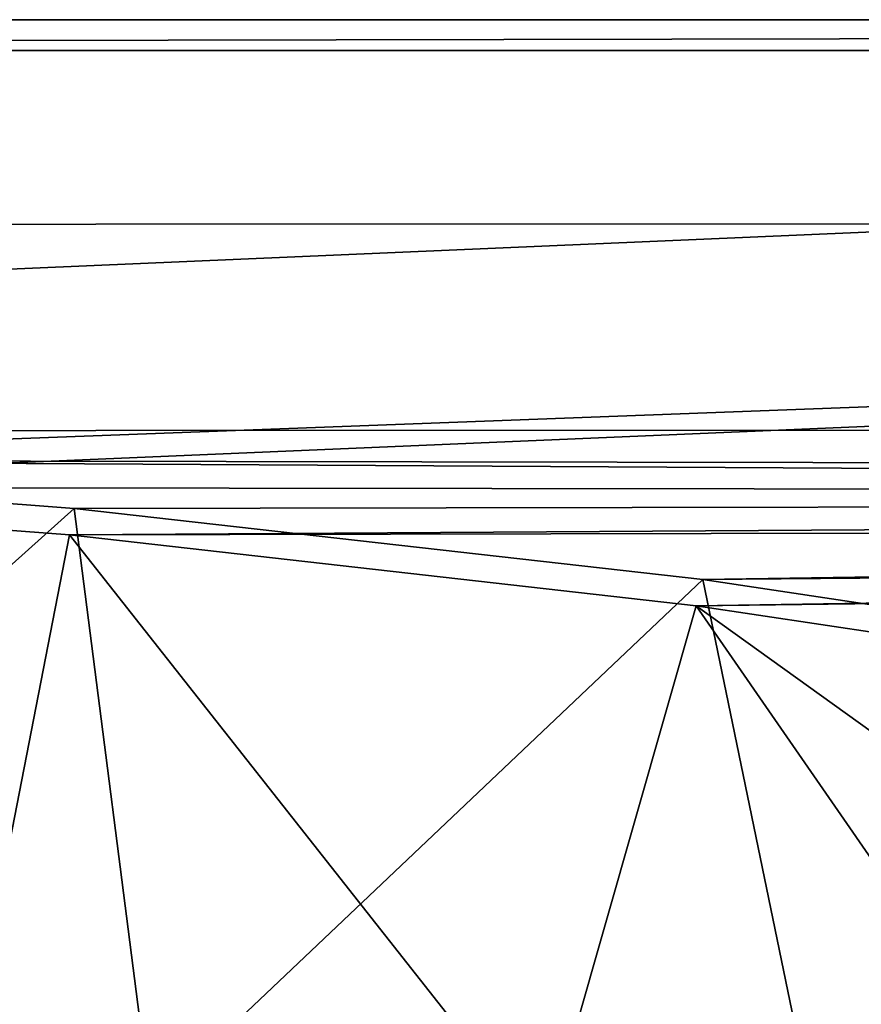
# Model space of a CAD drawing. Header units: metres. Extents: x -1501 to 0, y -1015 to 0.
# Tile 54 of 110: x -1007 to -925, y -95 to 0. Entities that reach past the tile are written whole.
import ezdxf

# ---------------------------------------------------------------- set-up
doc = ezdxf.new("R2010")
doc.units = ezdxf.units.M

msp = doc.modelspace()

# ---------------------------------------------------------------- linework, layer by layer
at = {"layer": 'None'}
for points in [[(-1500, 0), (-1063.192383, -45.303387), (0, 0)], [(-1500, 0), (0, 0), (-1500, 0, -45)], [(0, 0), (0, 0, -45), (-1500, 0, -45)], [(-1497.155151, -3, -45), (-1500, 0, -45), (0, 0, -45)], [(-3, -3, -45), (-1497.155151, -3, -45), (0, 0, -45)], [(-1063.192383, -45.303387), (-401.079681, -46.141403), (0, 0)], [(-3, -3, -3), (-1062.936401, -42.705982, -3), (-1497.155151, -3, -3)], [(-3, -3, -3), (-1497.155151, -3, -3), (-3, -3, -45)], [(-1497.155151, -3, -3), (-1497.155151, -3, -45), (-3, -3, -45)], [(-399.166199, -43.825584, -3), (-1062.936401, -42.705982, -3), (-3, -3, -3)], [(-399.166199, -43.825584, -3), (-424.775909, -46.351501, -3), (-1062.936401, -42.705982, -3)], [(-424.775909, -46.351501, -3), (-1001.775391, -47.370544, -3), (-1062.936401, -42.705982, -3)], [(-1062.936401, -42.705982, -3), (-1001.775391, -47.370544, -3), (-1060.012207, -99.620453, -406)], [(-1063.192383, -45.303387), (-1002.230469, -49.94701), (-401.079681, -46.141403)], [(-1012.442932, -102.235199, -377.175201), (-1002.230469, -49.94701), (-1063.192383, -45.303387)], [(-1002.230469, -49.94701), (-426.656219, -48.734936), (-401.079681, -46.141403)], [(-1001.775391, -47.370544, -3), (-424.775909, -46.351501, -3), (-940.824768, -54.258831, -3)], [(-424.775909, -46.351501, -3), (-450.234894, -50.103752, -3), (-940.824768, -54.258831, -3)], [(-1001.775391, -47.370544, -3), (-994.370544, -105.012535, -406), (-1060.012207, -99.620453, -406)], [(-1001.775391, -47.370544, -3), (-940.824768, -54.258831, -3), (-994.370544, -105.012535, -406)], [(-1002.230469, -49.94701), (-941.4776, -56.803322), (-426.656219, -48.734936)], [(-941.4776, -56.803322), (-439.392426, -50.476563), (-426.656219, -48.734936)], [(-1012.442932, -102.235199, -377.175201), (-956.187256, -108.354591, -377.175201), (-1002.230469, -49.94701)], [(-956.187256, -108.354591, -377.175201), (-941.4776, -56.803322), (-1002.230469, -49.94701)], [(-941.4776, -56.803322), (-881.01416, -65.863258), (-439.392426, -50.476563)], [(-940.824768, -54.258831, -3), (-450.234894, -50.103752, -3), (-880.165344, -63.36171, -3)], [(-940.824768, -54.258831, -3), (-928.658752, -113.104782, -406), (-994.370544, -105.012535, -406)], [(-940.824768, -54.258831, -3), (-880.165344, -63.36171, -3), (-928.658752, -113.104782, -406)], [(-956.187256, -108.354591, -377.175201), (-900.178101, -116.424416, -377.175201), (-941.4776, -56.803322)], [(-900.178101, -116.424416, -377.175201), (-844.483032, -126.434929, -377.175201), (-941.4776, -56.803322)], [(-941.4776, -56.803322), (-844.483032, -126.434929, -377.175201), (-881.01416, -65.863258)], [(-880.165344, -63.36171, -3), (-863.073975, -123.910141, -406), (-928.658752, -113.104782, -406)]]:
    msp.add_3dface(points, dxfattribs=at)
at = {"layer": 'None01'}
for points in [[(-1373.256226, -19.955652, -410), (-1373.248901, -39.95565, -410), (-906.313965, -19.783819, -410)], [(-906.313965, -19.783819, -410), (-906.313965, -19.783819, -430), (-1373.256226, -19.955652, -410)], [(-906.313965, -19.783819, -430), (-1373.256226, -19.955652, -430), (-1373.256226, -19.955652, -410)], [(-906.313965, -19.783819, -430), (-1373.248901, -39.95565, -430), (-1373.256226, -19.955652, -430)], [(-1373.248901, -39.95565, -410), (-906.306641, -39.783817, -410), (-906.313965, -19.783819, -410)], [(-906.306641, -39.783817, -430), (-1373.248901, -39.95565, -430), (-906.313965, -19.783819, -430)], [(-1373.248901, -39.95565, -410), (-1373.248901, -39.95565, -430), (-906.306641, -39.783817, -410)], [(-1373.248901, -39.95565, -430), (-906.306641, -39.783817, -430), (-906.306641, -39.783817, -410)]]:
    msp.add_3dface(points, dxfattribs=at)

doc.saveas('drawing.dxf')
